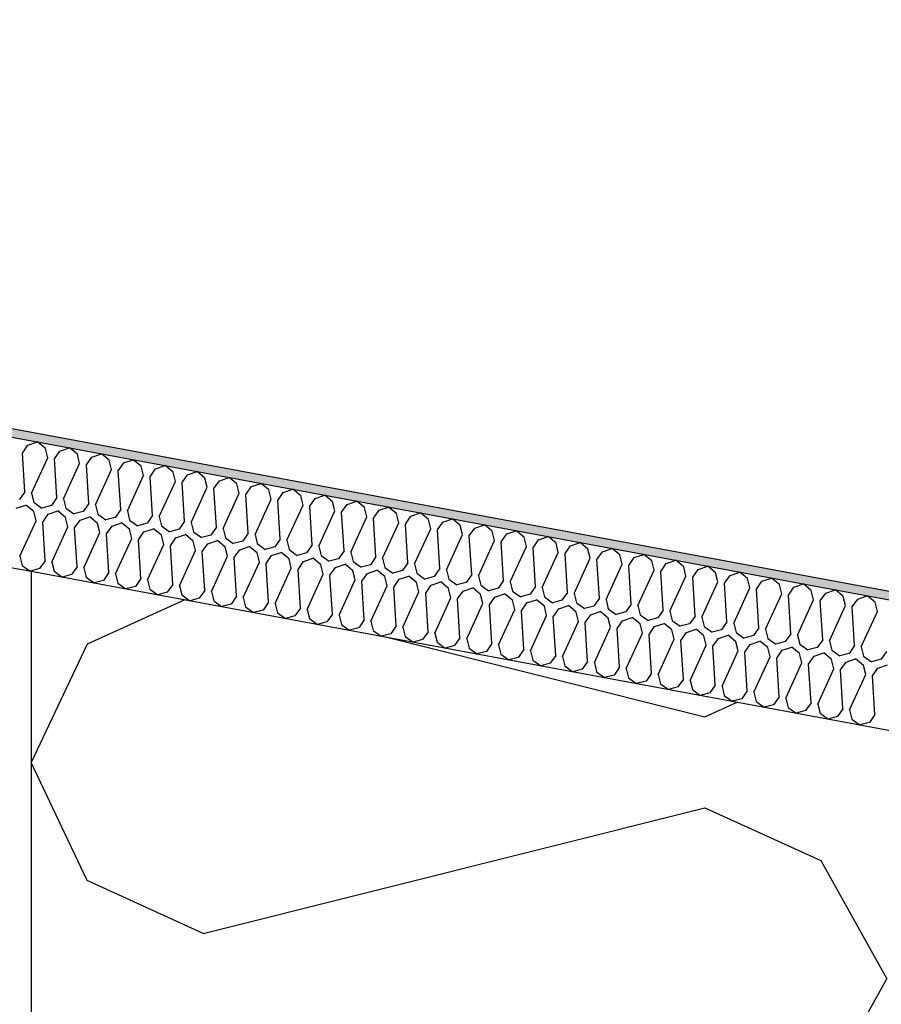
# Model space of a CAD drawing. Header units: millimetres. Extents: x -74465 to -41950, y 1470 to 14690.
# Tile 75 of 132: x -61129 to -60928, y 10769 to 10999. Entities that reach past the tile are written whole.
import ezdxf

# ---------------------------------------------------------------- set-up
doc = ezdxf.new("R2010")
doc.units = ezdxf.units.MM
doc.header["$LTSCALE"] = 0.5
doc.header["$MEASUREMENT"] = 0
doc.linetypes.add('PLINE', pattern=[0])
for name, color, linetype in [('262- Taktekking (Skravur)(Nye konstruksjoner)', 7, 'Continuous'), ('262- Taktekking(Nye konstruksjoner)', 7, 'Continuous'), ('265- Gesimser_ takrenner og nedløp (Skravur)(Nye konstruksjoner)', 7, 'Continuous'), ('265- Gesimser_ takrenner og nedløp(Nye konstruksjoner)', 7, 'Continuous')]:
    doc.layers.add(name, color=color, linetype=linetype)

# ---------------------------------------------------------------- blocks, each defined once
blk = doc.blocks.new('*X5')
at = {"layer": '262- Taktekking (Skravur)(Nye konstruksjoner)', "linetype": 'PLINE'}
for p, q in [((-61128.63, 10897.69), (-61127.35, 10899.52)), ((-61127.35, 10899.52), (-61125.1, 10900.28)), ((-61123.27, 10898.77), (-61125.1, 10900.28)), ((-61122.73, 10896.6), (-61123.27, 10898.77)), ((-61119.89, 10898.14), (-61117.64, 10898.9)), ((-61115.81, 10897.39), (-61117.64, 10898.9)), ((-61128.07, 10888.64), (-61128.63, 10897.69)), ((-61126.5, 10888.35), (-61122.73, 10896.6)), ((-61121.17, 10896.31), (-61119.89, 10898.14)), ((-61120.61, 10887.26), (-61121.17, 10896.31)), ((-61115.27, 10895.22), (-61115.81, 10897.39)), ((-61113.7, 10894.93), (-61112.42, 10896.76)), ((-61112.42, 10896.76), (-61110.18, 10897.52)), ((-61108.35, 10896), (-61110.18, 10897.52)), ((-61107.81, 10893.84), (-61108.35, 10896)), ((-61104.96, 10895.38), (-61102.72, 10896.14)), ((-61100.89, 10894.62), (-61102.72, 10896.14)), ((-61119.04, 10886.97), (-61115.27, 10895.22)), ((-61113.14, 10885.88), (-61113.7, 10894.93)), ((-61111.58, 10885.59), (-61107.81, 10893.84)), ((-61106.24, 10893.55), (-61104.96, 10895.38)), ((-61100.35, 10892.45), (-61100.89, 10894.62)), ((-61098.78, 10892.16), (-61097.5, 10893.99)), ((-61097.5, 10893.99), (-61095.25, 10894.75)), ((-61093.43, 10893.24), (-61095.25, 10894.75)), ((-61105.68, 10884.49), (-61106.24, 10893.55)), ((-61104.12, 10884.2), (-61100.35, 10892.45)), ((-61098.22, 10883.11), (-61098.78, 10892.16)), ((-61092.89, 10891.07), (-61093.43, 10893.24)), ((-61091.32, 10890.78), (-61090.04, 10892.61)), ((-61090.04, 10892.61), (-61087.79, 10893.37)), ((-61085.97, 10891.85), (-61087.79, 10893.37)), ((-61085.43, 10889.69), (-61085.97, 10891.85)), ((-61082.58, 10891.23), (-61080.33, 10891.99)), ((-61078.51, 10890.47), (-61080.33, 10891.99)), ((-61096.66, 10882.82), (-61092.89, 10891.07)), ((-61090.76, 10881.73), (-61091.32, 10890.78)), ((-61089.19, 10881.44), (-61085.43, 10889.69)), ((-61083.86, 10889.4), (-61082.58, 10891.23)), ((-61083.3, 10880.35), (-61083.86, 10889.4)), ((-61077.97, 10888.31), (-61078.51, 10890.47)), ((-61076.4, 10888.02), (-61075.12, 10889.84)), ((-61075.12, 10889.84), (-61072.87, 10890.6)), ((-61071.05, 10889.09), (-61072.87, 10890.6)), ((-61070.51, 10886.92), (-61071.05, 10889.09)), ((-61067.66, 10888.46), (-61065.41, 10889.22)), ((-61063.58, 10887.71), (-61065.41, 10889.22)), ((-61128.07, 10888.64), (-61129.35, 10886.81)), ((-61126.5, 10888.35), (-61125.96, 10886.19)), ((-61120.61, 10887.26), (-61121.89, 10885.43)), ((-61119.04, 10886.97), (-61118.5, 10884.8)), ((-61081.73, 10880.05), (-61077.97, 10888.31)), ((-61075.84, 10878.96), (-61076.4, 10888.02)), ((-61074.27, 10878.67), (-61070.51, 10886.92)), ((-61068.94, 10886.63), (-61067.66, 10888.46)), ((-61063.05, 10885.54), (-61063.58, 10887.71)), ((-61061.48, 10885.25), (-61060.2, 10887.08)), ((-61060.2, 10887.08), (-61057.95, 10887.84)), ((-61056.12, 10886.32), (-61057.95, 10887.84)), ((-61130.08, 10884.78), (-61127.83, 10885.53)), ((-61126.01, 10884.02), (-61127.83, 10885.53)), ((-61125.96, 10886.19), (-61124.1, 10884.84)), ((-61121.89, 10885.43), (-61124.1, 10884.84)), ((-61118.5, 10884.8), (-61116.64, 10883.46)), ((-61113.14, 10885.88), (-61114.42, 10884.05)), ((-61111.58, 10885.59), (-61111.04, 10883.42)), ((-61105.68, 10884.49), (-61106.96, 10882.66)), ((-61068.38, 10877.58), (-61068.94, 10886.63)), ((-61066.81, 10877.29), (-61063.05, 10885.54)), ((-61060.92, 10876.2), (-61061.48, 10885.25)), ((-61055.59, 10884.16), (-61056.12, 10886.32)), ((-61054.02, 10883.87), (-61052.74, 10885.7)), ((-61052.74, 10885.7), (-61050.49, 10886.46)), ((-61048.66, 10884.94), (-61050.49, 10886.46)), ((-61048.12, 10882.77), (-61048.66, 10884.94)), ((-61045.28, 10884.31), (-61043.03, 10885.07)), ((-61041.2, 10883.56), (-61043.03, 10885.07)), ((-61125.47, 10881.85), (-61126.01, 10884.02)), ((-61123.9, 10881.56), (-61122.62, 10883.39)), ((-61122.62, 10883.39), (-61120.37, 10884.15)), ((-61118.54, 10882.64), (-61120.37, 10884.15)), ((-61118.01, 10880.47), (-61118.54, 10882.64)), ((-61114.42, 10884.05), (-61116.64, 10883.46)), ((-61115.16, 10882.01), (-61112.91, 10882.77)), ((-61111.08, 10881.25), (-61112.91, 10882.77)), ((-61111.04, 10883.42), (-61109.18, 10882.08)), ((-61106.96, 10882.66), (-61109.18, 10882.08)), ((-61104.12, 10884.2), (-61103.58, 10882.04)), ((-61098.22, 10883.11), (-61099.5, 10881.28)), ((-61096.66, 10882.82), (-61096.12, 10880.65)), ((-61059.35, 10875.91), (-61055.59, 10884.16)), ((-61053.46, 10874.81), (-61054.02, 10883.87)), ((-61051.89, 10874.52), (-61048.12, 10882.77)), ((-61046.56, 10882.48), (-61045.28, 10884.31)), ((-61046, 10873.43), (-61046.56, 10882.48)), ((-61040.66, 10881.39), (-61041.2, 10883.56)), ((-61039.1, 10881.1), (-61037.82, 10882.93)), ((-61037.82, 10882.93), (-61035.57, 10883.69)), ((-61033.74, 10882.18), (-61035.57, 10883.69)), ((-61033.2, 10880.01), (-61033.74, 10882.18)), ((-61030.36, 10881.55), (-61028.11, 10882.31)), ((-61026.28, 10880.79), (-61028.11, 10882.31)), ((-61129.23, 10873.6), (-61125.47, 10881.85)), ((-61123.34, 10872.51), (-61123.9, 10881.56)), ((-61121.77, 10872.22), (-61118.01, 10880.47)), ((-61116.44, 10880.18), (-61115.16, 10882.01)), ((-61115.88, 10871.13), (-61116.44, 10880.18)), ((-61110.54, 10879.09), (-61111.08, 10881.25)), ((-61108.98, 10878.8), (-61107.7, 10880.63)), ((-61107.7, 10880.63), (-61105.45, 10881.39)), ((-61103.62, 10879.87), (-61105.45, 10881.39)), ((-61103.08, 10877.71), (-61103.62, 10879.87)), ((-61103.58, 10882.04), (-61101.72, 10880.69)), ((-61099.5, 10881.28), (-61101.72, 10880.69)), ((-61100.24, 10879.24), (-61097.99, 10880)), ((-61096.16, 10878.49), (-61097.99, 10880)), ((-61096.12, 10880.65), (-61094.26, 10879.31)), ((-61092.04, 10879.9), (-61094.26, 10879.31)), ((-61090.76, 10881.73), (-61092.04, 10879.9)), ((-61089.19, 10881.44), (-61088.66, 10879.27)), ((-61083.3, 10880.35), (-61084.58, 10878.52)), ((-61081.73, 10880.05), (-61081.2, 10877.89)), ((-61044.43, 10873.14), (-61040.66, 10881.39)), ((-61038.54, 10872.05), (-61039.1, 10881.1)), ((-61036.97, 10871.76), (-61033.2, 10880.01)), ((-61031.64, 10879.72), (-61030.36, 10881.55)), ((-61025.74, 10878.63), (-61026.28, 10880.79)), ((-61024.17, 10878.34), (-61022.89, 10880.16)), ((-61022.89, 10880.16), (-61020.65, 10880.92)), ((-61018.82, 10879.41), (-61020.65, 10880.92)), ((-61114.31, 10870.84), (-61110.54, 10879.09)), ((-61108.42, 10869.74), (-61108.98, 10878.8)), ((-61106.85, 10869.45), (-61103.08, 10877.71)), ((-61101.52, 10877.41), (-61100.24, 10879.24)), ((-61095.62, 10876.32), (-61096.16, 10878.49)), ((-61094.06, 10876.03), (-61092.78, 10877.86)), ((-61092.78, 10877.86), (-61090.53, 10878.62)), ((-61088.7, 10877.11), (-61090.53, 10878.62)), ((-61088.66, 10879.27), (-61086.8, 10877.93)), ((-61084.58, 10878.52), (-61086.8, 10877.93)), ((-61081.2, 10877.89), (-61079.34, 10876.55)), ((-61075.84, 10878.96), (-61077.12, 10877.13)), ((-61074.27, 10878.67), (-61073.73, 10876.51)), ((-61068.38, 10877.58), (-61069.66, 10875.75)), ((-61031.08, 10870.67), (-61031.64, 10879.72)), ((-61029.51, 10870.38), (-61025.74, 10878.63)), ((-61023.61, 10869.28), (-61024.17, 10878.34)), ((-61018.28, 10877.24), (-61018.82, 10879.41)), ((-61016.71, 10876.95), (-61015.43, 10878.78)), ((-61015.43, 10878.78), (-61013.19, 10879.54)), ((-61011.36, 10878.03), (-61013.19, 10879.54)), ((-61010.82, 10875.86), (-61011.36, 10878.03)), ((-61007.97, 10877.4), (-61005.72, 10878.16)), ((-61003.9, 10876.64), (-61005.72, 10878.16)), ((-61100.96, 10868.36), (-61101.52, 10877.41)), ((-61099.39, 10868.07), (-61095.62, 10876.32)), ((-61093.5, 10866.98), (-61094.06, 10876.03)), ((-61088.16, 10874.94), (-61088.7, 10877.11)), ((-61086.59, 10874.65), (-61085.31, 10876.48)), ((-61085.31, 10876.48), (-61083.07, 10877.24)), ((-61081.24, 10875.72), (-61083.07, 10877.24)), ((-61080.7, 10873.56), (-61081.24, 10875.72)), ((-61077.12, 10877.13), (-61079.34, 10876.55)), ((-61077.85, 10875.1), (-61075.61, 10875.86)), ((-61073.78, 10874.34), (-61075.61, 10875.86)), ((-61073.73, 10876.51), (-61071.88, 10875.16)), ((-61069.66, 10875.75), (-61071.88, 10875.16)), ((-61066.81, 10877.29), (-61066.27, 10875.12)), ((-61060.92, 10876.2), (-61062.2, 10874.37)), ((-61059.35, 10875.91), (-61058.81, 10873.74)), ((-61022.05, 10868.99), (-61018.28, 10877.24)), ((-61016.15, 10867.9), (-61016.71, 10876.95)), ((-61014.59, 10867.61), (-61010.82, 10875.86)), ((-61009.25, 10875.57), (-61007.97, 10877.4)), ((-61008.69, 10866.52), (-61009.25, 10875.57)), ((-61003.36, 10874.48), (-61003.9, 10876.64)), ((-61001.79, 10874.19), (-61000.51, 10876.02)), ((-61000.51, 10876.02), (-60998.26, 10876.78)), ((-60996.44, 10875.26), (-60998.26, 10876.78)), ((-60995.9, 10873.09), (-60996.44, 10875.26)), ((-60993.05, 10874.63), (-60990.8, 10875.39)), ((-60988.98, 10873.88), (-60990.8, 10875.39)), ((-61129.23, 10873.6), (-61128.69, 10871.44)), ((-61091.93, 10866.69), (-61088.16, 10874.94)), ((-61086.04, 10865.6), (-61086.59, 10874.65)), ((-61084.47, 10865.31), (-61080.7, 10873.56)), ((-61079.13, 10873.27), (-61077.85, 10875.1)), ((-61078.57, 10864.21), (-61079.13, 10873.27)), ((-61073.24, 10872.17), (-61073.78, 10874.34)), ((-61071.67, 10871.88), (-61070.39, 10873.71)), ((-61070.39, 10873.71), (-61068.15, 10874.47)), ((-61066.32, 10872.96), (-61068.15, 10874.47)), ((-61065.78, 10870.79), (-61066.32, 10872.96)), ((-61066.27, 10875.12), (-61064.41, 10873.78)), ((-61062.2, 10874.37), (-61064.41, 10873.78)), ((-61062.93, 10872.33), (-61060.68, 10873.09)), ((-61058.86, 10871.57), (-61060.68, 10873.09)), ((-61058.81, 10873.74), (-61056.95, 10872.4)), ((-61054.74, 10872.98), (-61056.95, 10872.4)), ((-61053.46, 10874.81), (-61054.74, 10872.98)), ((-61051.89, 10874.52), (-61051.35, 10872.36)), ((-61046, 10873.43), (-61047.28, 10871.6)), ((-61044.43, 10873.14), (-61043.89, 10870.97)), ((-61007.13, 10866.23), (-61003.36, 10874.48)), ((-61001.23, 10865.13), (-61001.79, 10874.19)), ((-60999.66, 10864.84), (-60995.9, 10873.09)), ((-60994.33, 10872.8), (-60993.05, 10874.63)), ((-60988.44, 10871.71), (-60988.98, 10873.88)), ((-60986.87, 10871.42), (-60985.59, 10873.25)), ((-60985.59, 10873.25), (-60983.34, 10874.01)), ((-60981.52, 10872.5), (-60983.34, 10874.01)), ((-61128.69, 10871.44), (-61126.83, 10870.09)), ((-61124.62, 10870.68), (-61126.83, 10870.09)), ((-61123.34, 10872.51), (-61124.62, 10870.68)), ((-61121.77, 10872.22), (-61121.23, 10870.05)), ((-61115.88, 10871.13), (-61117.16, 10869.3)), ((-61114.31, 10870.84), (-61113.77, 10868.67)), ((-61077.01, 10863.92), (-61073.24, 10872.17)), ((-61071.11, 10862.83), (-61071.67, 10871.88)), ((-61069.55, 10862.54), (-61065.78, 10870.79)), ((-61064.21, 10870.5), (-61062.93, 10872.33)), ((-61058.32, 10869.41), (-61058.86, 10871.57)), ((-61056.75, 10869.12), (-61055.47, 10870.95)), ((-61055.47, 10870.95), (-61053.22, 10871.71)), ((-61051.4, 10870.19), (-61053.22, 10871.71)), ((-61051.35, 10872.36), (-61049.49, 10871.02)), ((-61047.28, 10871.6), (-61049.49, 10871.02)), ((-61043.89, 10870.97), (-61042.03, 10869.63)), ((-61038.54, 10872.05), (-61039.82, 10870.22)), ((-61036.97, 10871.76), (-61036.43, 10869.59)), ((-61031.08, 10870.67), (-61032.36, 10868.84)), ((-60993.77, 10863.75), (-60994.33, 10872.8)), ((-60992.2, 10863.46), (-60988.44, 10871.71)), ((-60986.31, 10862.37), (-60986.87, 10871.42)), ((-60980.98, 10870.33), (-60981.52, 10872.5)), ((-60979.41, 10870.04), (-60978.13, 10871.87)), ((-60978.13, 10871.87), (-60975.88, 10872.63)), ((-60974.05, 10871.11), (-60975.88, 10872.63)), ((-60973.52, 10868.95), (-60974.05, 10871.11)), ((-60970.67, 10870.49), (-60968.42, 10871.24)), ((-60966.59, 10869.73), (-60968.42, 10871.24)), ((-61121.23, 10870.05), (-61119.37, 10868.71)), ((-61117.16, 10869.3), (-61119.37, 10868.71)), ((-61113.77, 10868.67), (-61111.91, 10867.33)), ((-61108.42, 10869.74), (-61109.7, 10867.92)), ((-61106.85, 10869.45), (-61106.31, 10867.29)), ((-61100.96, 10868.36), (-61102.24, 10866.53)), ((-61063.65, 10861.45), (-61064.21, 10870.5)), ((-61062.09, 10861.16), (-61058.32, 10869.41)), ((-61056.19, 10860.07), (-61056.75, 10869.12)), ((-61050.86, 10868.03), (-61051.4, 10870.19)), ((-61049.29, 10867.74), (-61048.01, 10869.56)), ((-61048.01, 10869.56), (-61045.76, 10870.32)), ((-61043.94, 10868.81), (-61045.76, 10870.32)), ((-61043.4, 10866.64), (-61043.94, 10868.81)), ((-61039.82, 10870.22), (-61042.03, 10869.63)), ((-61040.55, 10868.18), (-61038.3, 10868.94)), ((-61036.48, 10867.43), (-61038.3, 10868.94)), ((-61036.43, 10869.59), (-61034.57, 10868.25)), ((-61032.36, 10868.84), (-61034.57, 10868.25)), ((-61029.51, 10870.38), (-61028.97, 10868.21)), ((-61023.61, 10869.28), (-61024.89, 10867.45)), ((-61022.05, 10868.99), (-61021.51, 10866.83)), ((-60984.74, 10862.08), (-60980.98, 10870.33)), ((-60978.85, 10860.99), (-60979.41, 10870.04)), ((-60977.28, 10860.7), (-60973.52, 10868.95)), ((-60971.95, 10868.66), (-60970.67, 10870.49)), ((-60971.39, 10859.6), (-60971.95, 10868.66)), ((-60966.06, 10867.56), (-60966.59, 10869.73)), ((-60964.49, 10867.27), (-60963.21, 10869.1)), ((-60963.21, 10869.1), (-60960.96, 10869.86)), ((-60959.13, 10868.35), (-60960.96, 10869.86)), ((-60958.59, 10866.18), (-60959.13, 10868.35)), ((-60955.75, 10867.72), (-60953.5, 10868.48)), ((-60951.67, 10866.96), (-60953.5, 10868.48)), ((-61109.7, 10867.92), (-61111.91, 10867.33)), ((-61106.31, 10867.29), (-61104.45, 10865.95)), ((-61102.24, 10866.53), (-61104.45, 10865.95)), ((-61099.39, 10868.07), (-61098.85, 10865.91)), ((-61093.5, 10866.98), (-61094.78, 10865.15)), ((-61091.93, 10866.69), (-61091.39, 10864.52)), ((-61054.62, 10859.77), (-61050.86, 10868.03)), ((-61048.73, 10858.68), (-61049.29, 10867.74)), ((-61047.16, 10858.39), (-61043.4, 10866.64)), ((-61041.83, 10866.35), (-61040.55, 10868.18)), ((-61041.27, 10857.3), (-61041.83, 10866.35)), ((-61035.94, 10865.26), (-61036.48, 10867.43)), ((-61034.37, 10864.97), (-61033.09, 10866.8)), ((-61033.09, 10866.8), (-61030.84, 10867.56)), ((-61029.01, 10866.04), (-61030.84, 10867.56)), ((-61028.48, 10863.88), (-61029.01, 10866.04)), ((-61028.97, 10868.21), (-61027.11, 10866.87)), ((-61024.89, 10867.45), (-61027.11, 10866.87)), ((-61025.63, 10865.42), (-61023.38, 10866.18)), ((-61021.55, 10864.66), (-61023.38, 10866.18)), ((-61021.51, 10866.83), (-61019.65, 10865.48)), ((-61017.43, 10866.07), (-61019.65, 10865.48)), ((-61016.15, 10867.9), (-61017.43, 10866.07)), ((-61014.59, 10867.61), (-61014.05, 10865.44)), ((-61008.69, 10866.52), (-61009.97, 10864.69)), ((-61007.13, 10866.23), (-61006.59, 10864.06)), ((-60969.82, 10859.31), (-60966.06, 10867.56)), ((-60963.93, 10858.22), (-60964.49, 10867.27)), ((-60962.36, 10857.93), (-60958.59, 10866.18)), ((-60957.03, 10865.89), (-60955.75, 10867.72)), ((-60951.13, 10864.8), (-60951.67, 10866.96)), ((-60949.57, 10864.51), (-60948.29, 10866.34)), ((-60948.29, 10866.34), (-60946.04, 10867.1)), ((-60944.21, 10865.58), (-60946.04, 10867.1)), ((-61098.85, 10865.91), (-61096.99, 10864.56)), ((-61094.78, 10865.15), (-61096.99, 10864.56)), ((-61091.39, 10864.52), (-61089.53, 10863.18)), ((-61087.31, 10863.77), (-61089.53, 10863.18)), ((-61086.04, 10865.6), (-61087.31, 10863.77)), ((-61084.47, 10865.31), (-61083.93, 10863.14)), ((-61078.57, 10864.21), (-61079.85, 10862.38)), ((-61077.01, 10863.92), (-61076.47, 10861.76)), ((-61039.7, 10857.01), (-61035.94, 10865.26)), ((-61033.81, 10855.92), (-61034.37, 10864.97)), ((-61032.24, 10855.63), (-61028.48, 10863.88)), ((-61026.91, 10863.59), (-61025.63, 10865.42)), ((-61021.01, 10862.49), (-61021.55, 10864.66)), ((-61019.45, 10862.2), (-61018.17, 10864.03)), ((-61018.17, 10864.03), (-61015.92, 10864.79)), ((-61014.09, 10863.28), (-61015.92, 10864.79)), ((-61014.05, 10865.44), (-61012.19, 10864.1)), ((-61009.97, 10864.69), (-61012.19, 10864.1)), ((-61006.59, 10864.06), (-61004.73, 10862.72)), ((-61001.23, 10865.13), (-61002.51, 10863.31)), ((-60999.66, 10864.84), (-60999.13, 10862.68)), ((-60993.77, 10863.75), (-60995.05, 10861.92)), ((-60956.47, 10856.84), (-60957.03, 10865.89)), ((-60954.9, 10856.55), (-60951.13, 10864.8)), ((-60949.01, 10855.46), (-60949.57, 10864.51)), ((-60943.67, 10863.42), (-60944.21, 10865.58)), ((-60942.11, 10863.12), (-60940.83, 10864.95)), ((-60940.83, 10864.95), (-60938.58, 10865.71)), ((-60936.75, 10864.2), (-60938.58, 10865.71)), ((-60936.21, 10862.03), (-60936.75, 10864.2)), ((-60933.36, 10863.57), (-60931.12, 10864.33)), ((-60929.29, 10862.82), (-60931.12, 10864.33)), ((-61083.93, 10863.14), (-61082.07, 10861.8)), ((-61079.85, 10862.38), (-61082.07, 10861.8)), ((-61076.47, 10861.76), (-61074.61, 10860.41)), ((-61071.11, 10862.83), (-61072.39, 10861)), ((-61069.55, 10862.54), (-61069.01, 10860.37)), ((-61063.65, 10861.45), (-61064.93, 10859.62)), ((-61026.35, 10854.53), (-61026.91, 10863.59)), ((-61024.78, 10854.24), (-61021.01, 10862.49)), ((-61018.89, 10853.15), (-61019.45, 10862.2)), ((-61013.55, 10861.11), (-61014.09, 10863.28)), ((-61011.99, 10860.82), (-61010.71, 10862.65)), ((-61010.71, 10862.65), (-61008.46, 10863.41)), ((-61006.63, 10861.9), (-61008.46, 10863.41)), ((-61006.09, 10859.73), (-61006.63, 10861.9)), ((-61002.51, 10863.31), (-61004.73, 10862.72)), ((-61003.25, 10861.27), (-61001, 10862.03)), ((-60999.17, 10860.51), (-61001, 10862.03)), ((-60999.13, 10862.68), (-60997.27, 10861.34)), ((-60995.05, 10861.92), (-60997.27, 10861.34)), ((-60992.2, 10863.46), (-60991.67, 10861.29)), ((-60986.31, 10862.37), (-60987.59, 10860.54)), ((-60984.74, 10862.08), (-60984.2, 10859.91)), ((-60947.44, 10855.16), (-60943.67, 10863.42)), ((-60941.55, 10854.07), (-60942.11, 10863.12)), ((-60939.98, 10853.78), (-60936.21, 10862.03)), ((-60934.64, 10861.74), (-60933.36, 10863.57)), ((-60934.08, 10852.69), (-60934.64, 10861.74)), ((-60928.75, 10860.65), (-60929.29, 10862.82)), ((-61072.39, 10861), (-61074.61, 10860.41)), ((-61069.01, 10860.37), (-61067.15, 10859.03)), ((-61064.93, 10859.62), (-61067.15, 10859.03)), ((-61062.09, 10861.16), (-61061.55, 10858.99)), ((-61056.19, 10860.07), (-61057.47, 10858.24)), ((-61054.62, 10859.77), (-61054.09, 10857.61)), ((-61017.32, 10852.86), (-61013.55, 10861.11)), ((-61011.43, 10851.77), (-61011.99, 10860.82)), ((-61009.86, 10851.48), (-61006.09, 10859.73)), ((-61004.53, 10859.44), (-61003.25, 10861.27)), ((-61003.97, 10850.39), (-61004.53, 10859.44)), ((-60998.63, 10858.35), (-60999.17, 10860.51)), ((-60997.06, 10858.06), (-60995.78, 10859.89)), ((-60995.78, 10859.89), (-60993.54, 10860.64)), ((-60991.71, 10859.13), (-60993.54, 10860.64)), ((-60991.17, 10856.96), (-60991.71, 10859.13)), ((-60991.67, 10861.29), (-60989.81, 10859.95)), ((-60987.59, 10860.54), (-60989.81, 10859.95)), ((-60988.32, 10858.5), (-60986.08, 10859.26)), ((-60984.25, 10857.75), (-60986.08, 10859.26)), ((-60984.2, 10859.91), (-60982.35, 10858.57)), ((-60980.13, 10859.16), (-60982.35, 10858.57)), ((-60978.85, 10860.99), (-60980.13, 10859.16)), ((-60977.28, 10860.7), (-60976.74, 10858.53)), ((-60971.39, 10859.6), (-60972.67, 10857.77)), ((-60969.82, 10859.31), (-60969.28, 10857.15)), ((-60932.52, 10852.4), (-60928.75, 10860.65)), ((-61061.55, 10858.99), (-61059.69, 10857.65)), ((-61057.47, 10858.24), (-61059.69, 10857.65)), ((-61054.09, 10857.61), (-61052.23, 10856.27)), ((-61050.01, 10856.85), (-61052.23, 10856.27)), ((-61048.73, 10858.68), (-61050.01, 10856.85)), ((-61047.16, 10858.39), (-61046.62, 10856.23)), ((-61041.27, 10857.3), (-61042.55, 10855.47)), ((-61039.7, 10857.01), (-61039.16, 10854.84)), ((-61002.4, 10850.1), (-60998.63, 10858.35)), ((-60996.51, 10849), (-60997.06, 10858.06)), ((-60994.94, 10848.71), (-60991.17, 10856.96)), ((-60989.6, 10856.67), (-60988.32, 10858.5)), ((-60983.71, 10855.58), (-60984.25, 10857.75)), ((-60982.14, 10855.29), (-60980.86, 10857.12)), ((-60980.86, 10857.12), (-60978.62, 10857.88)), ((-60976.79, 10856.36), (-60978.62, 10857.88)), ((-60976.74, 10858.53), (-60974.88, 10857.19)), ((-60972.67, 10857.77), (-60974.88, 10857.19)), ((-60969.28, 10857.15), (-60967.42, 10855.8)), ((-60963.93, 10858.22), (-60965.21, 10856.39)), ((-60962.36, 10857.93), (-60961.82, 10855.76)), ((-60956.47, 10856.84), (-60957.75, 10855.01)), ((-61046.62, 10856.23), (-61044.77, 10854.88)), ((-61042.55, 10855.47), (-61044.77, 10854.88)), ((-61039.16, 10854.84), (-61037.3, 10853.5)), ((-61033.81, 10855.92), (-61035.09, 10854.09)), ((-61032.24, 10855.63), (-61031.7, 10853.46)), ((-61026.35, 10854.53), (-61027.63, 10852.7)), ((-60989.04, 10847.62), (-60989.6, 10856.67)), ((-60987.48, 10847.33), (-60983.71, 10855.58)), ((-60981.58, 10846.24), (-60982.14, 10855.29)), ((-60976.25, 10854.2), (-60976.79, 10856.36)), ((-60974.68, 10853.91), (-60973.4, 10855.74)), ((-60973.4, 10855.74), (-60971.15, 10856.5)), ((-60969.33, 10854.98), (-60971.15, 10856.5)), ((-60968.79, 10852.81), (-60969.33, 10854.98)), ((-60965.21, 10856.39), (-60967.42, 10855.8)), ((-60965.94, 10854.35), (-60963.69, 10855.11)), ((-60961.87, 10853.6), (-60963.69, 10855.11)), ((-60961.82, 10855.76), (-60959.96, 10854.42)), ((-60957.75, 10855.01), (-60959.96, 10854.42)), ((-60954.9, 10856.55), (-60954.36, 10854.38)), ((-60949.01, 10855.46), (-60950.29, 10853.63)), ((-60947.44, 10855.16), (-60946.9, 10853)), ((-61035.09, 10854.09), (-61037.3, 10853.5)), ((-61031.7, 10853.46), (-61029.84, 10852.12)), ((-61027.63, 10852.7), (-61029.84, 10852.12)), ((-61024.78, 10854.24), (-61024.24, 10852.08)), ((-61018.89, 10853.15), (-61020.17, 10851.32)), ((-61017.32, 10852.86), (-61016.78, 10850.69)), ((-60980.02, 10845.95), (-60976.25, 10854.2)), ((-60974.12, 10844.85), (-60974.68, 10853.91)), ((-60972.55, 10844.56), (-60968.79, 10852.81)), ((-60967.22, 10852.52), (-60965.94, 10854.35)), ((-60966.66, 10843.47), (-60967.22, 10852.52)), ((-60961.33, 10851.43), (-60961.87, 10853.6)), ((-60959.76, 10851.14), (-60958.48, 10852.97)), ((-60958.48, 10852.97), (-60956.23, 10853.73)), ((-60954.41, 10852.22), (-60956.23, 10853.73)), ((-60953.87, 10850.05), (-60954.41, 10852.22)), ((-60954.36, 10854.38), (-60952.5, 10853.04)), ((-60950.29, 10853.63), (-60952.5, 10853.04)), ((-60951.02, 10851.59), (-60948.77, 10852.35)), ((-60946.94, 10850.83), (-60948.77, 10852.35)), ((-60946.9, 10853), (-60945.04, 10851.66)), ((-60942.83, 10852.24), (-60945.04, 10851.66)), ((-60941.55, 10854.07), (-60942.83, 10852.24)), ((-60939.98, 10853.78), (-60939.44, 10851.62)), ((-60934.08, 10852.69), (-60935.36, 10850.86)), ((-60932.52, 10852.4), (-60931.98, 10850.23)), ((-61024.24, 10852.08), (-61022.38, 10850.74)), ((-61020.17, 10851.32), (-61022.38, 10850.74)), ((-61016.78, 10850.69), (-61014.92, 10849.35)), ((-61012.71, 10849.94), (-61014.92, 10849.35)), ((-61011.43, 10851.77), (-61012.71, 10849.94)), ((-61009.86, 10851.48), (-61009.32, 10849.31)), ((-61003.97, 10850.39), (-61005.25, 10848.56)), ((-61002.4, 10850.1), (-61001.86, 10847.93)), ((-60965.09, 10843.18), (-60961.33, 10851.43)), ((-60959.2, 10842.09), (-60959.76, 10851.14)), ((-60957.63, 10841.8), (-60953.87, 10850.05)), ((-60952.3, 10849.76), (-60951.02, 10851.59)), ((-60946.41, 10848.67), (-60946.94, 10850.83)), ((-60944.84, 10848.38), (-60943.56, 10850.21)), ((-60943.56, 10850.21), (-60941.31, 10850.96)), ((-60939.48, 10849.45), (-60941.31, 10850.96)), ((-60939.44, 10851.62), (-60937.58, 10850.27)), ((-60935.36, 10850.86), (-60937.58, 10850.27)), ((-60931.98, 10850.23), (-60930.12, 10848.89)), ((-60926.62, 10851.31), (-60927.9, 10849.48)), ((-61009.32, 10849.31), (-61007.46, 10847.97)), ((-61005.25, 10848.56), (-61007.46, 10847.97)), ((-61001.86, 10847.93), (-61000, 10846.59)), ((-60996.51, 10849), (-60997.78, 10847.17)), ((-60994.94, 10848.71), (-60994.4, 10846.55)), ((-60989.04, 10847.62), (-60990.32, 10845.79)), ((-60951.74, 10840.71), (-60952.3, 10849.76)), ((-60950.17, 10840.42), (-60946.41, 10848.67)), ((-60944.28, 10839.32), (-60944.84, 10848.38)), ((-60938.95, 10847.28), (-60939.48, 10849.45)), ((-60937.38, 10846.99), (-60936.1, 10848.82)), ((-60936.1, 10848.82), (-60933.85, 10849.58)), ((-60932.02, 10848.07), (-60933.85, 10849.58)), ((-60931.48, 10845.9), (-60932.02, 10848.07)), ((-60927.9, 10849.48), (-60930.12, 10848.89)), ((-60928.64, 10847.44), (-60926.39, 10848.2)), ((-60997.78, 10847.17), (-61000, 10846.59)), ((-60994.4, 10846.55), (-60992.54, 10845.2)), ((-60990.32, 10845.79), (-60992.54, 10845.2)), ((-60987.48, 10847.33), (-60986.94, 10845.16)), ((-60981.58, 10846.24), (-60982.86, 10844.41)), ((-60980.02, 10845.95), (-60979.48, 10843.78)), ((-60942.71, 10839.03), (-60938.95, 10847.28)), ((-60936.82, 10837.94), (-60937.38, 10846.99)), ((-60935.25, 10837.65), (-60931.48, 10845.9)), ((-60929.92, 10845.61), (-60928.64, 10847.44)), ((-60929.36, 10836.56), (-60929.92, 10845.61)), ((-60986.94, 10845.16), (-60985.08, 10843.82)), ((-60982.86, 10844.41), (-60985.08, 10843.82)), ((-60979.48, 10843.78), (-60977.62, 10842.44)), ((-60975.4, 10843.03), (-60977.62, 10842.44)), ((-60974.12, 10844.85), (-60975.4, 10843.03)), ((-60972.55, 10844.56), (-60972.02, 10842.4)), ((-60966.66, 10843.47), (-60967.94, 10841.64)), ((-60965.09, 10843.18), (-60964.56, 10841.01)), ((-60972.02, 10842.4), (-60970.16, 10841.06)), ((-60967.94, 10841.64), (-60970.16, 10841.06)), ((-60964.56, 10841.01), (-60962.7, 10839.67)), ((-60959.2, 10842.09), (-60960.48, 10840.26)), ((-60957.63, 10841.8), (-60957.09, 10839.63)), ((-60951.74, 10840.71), (-60953.02, 10838.88)), ((-60960.48, 10840.26), (-60962.7, 10839.67)), ((-60957.09, 10839.63), (-60955.24, 10838.29)), ((-60953.02, 10838.88), (-60955.24, 10838.29)), ((-60950.17, 10840.42), (-60949.63, 10838.25)), ((-60944.28, 10839.32), (-60945.56, 10837.49)), ((-60942.71, 10839.03), (-60942.17, 10836.87)), ((-60949.63, 10838.25), (-60947.77, 10836.91)), ((-60945.56, 10837.49), (-60947.77, 10836.91)), ((-60942.17, 10836.87), (-60940.31, 10835.52)), ((-60938.1, 10836.11), (-60940.31, 10835.52)), ((-60936.82, 10837.94), (-60938.1, 10836.11)), ((-60935.25, 10837.65), (-60934.71, 10835.48)), ((-60929.36, 10836.56), (-60930.64, 10834.73)), ((-60934.71, 10835.48), (-60932.85, 10834.14)), ((-60930.64, 10834.73), (-60932.85, 10834.14))]:
    blk.add_line(p, q, dxfattribs=at)
blk = doc.blocks.new('*X12')
at = {"layer": '265- Gesimser_ takrenner og nedløp (Skravur)(Nye konstruksjoner)', "linetype": 'PLINE'}
for p, q in [((-61090.71, 10863.4), (-61113.5, 10853.03)), ((-61043.76, 10854.7), (-60969.08, 10836.03)), ((-61113.5, 10853.03), (-61126.57, 10825.4)), ((-60969.08, 10836.03), (-60961.54, 10839.46)), ((-61113.5, 10797.77), (-61126.57, 10825.4)), ((-61086.4, 10785.44), (-60969.08, 10814.77)), ((-60969.08, 10814.77), (-60941.99, 10802.44)), ((-60941.99, 10802.44), (-60926.57, 10774.81)), ((-61086.4, 10785.44), (-61113.5, 10797.77)), ((-60941.99, 10747.19), (-60926.57, 10774.81))]:
    blk.add_line(p, q, dxfattribs=at)

msp = doc.modelspace()

# ---------------------------------------------------------------- hatches: boundary and pattern name
at = {"layer": '262- Taktekking (Skravur)(Nye konstruksjoner)', "linetype": 'Continuous'}
msp.add_hatch(color=256, dxfattribs=at).paths.add_polyline_path([(-67556.57, 12092.29), (-60906.57, 10859.78), (-60906.57, 10861.82), (-67556.57, 12094.32)])

# ---------------------------------------------------------------- linework, layer by layer
at = {"layer": '262- Taktekking(Nye konstruksjoner)', "linetype": 'PLINE'}
for p, q in [((-67576.57, 12098.03), (-60906.57, 10861.82)), ((-67576.57, 12095.99), (-60906.57, 10859.78))]:
    msp.add_line(p, q, dxfattribs=at)
at = {"layer": '262- Taktekking(Nye konstruksjoner)', "linetype": 'PLINE', "flags": 128}
msp.add_lwpolyline([(-67576.57, 12065.48), (-61126.57, 10870.05), (-60926.57, 10832.98), (-60908.57, 10829.64), (-60906.57, 10829.27)], dxfattribs=at)
at = {"layer": '265- Gesimser_ takrenner og nedløp(Nye konstruksjoner)', "linetype": 'PLINE'}
msp.add_line((-61126.57, 10870.05), (-61126.57, 10564.94), dxfattribs=at)

# ---------------------------------------------------------------- block references
at = {"layer": '262- Taktekking(Nye konstruksjoner)'}
msp.add_blockref('*X5', (0, 0), dxfattribs=at)
at = {"layer": '265- Gesimser_ takrenner og nedløp(Nye konstruksjoner)'}
msp.add_blockref('*X12', (0, 0), dxfattribs=at)

doc.saveas('drawing.dxf')
